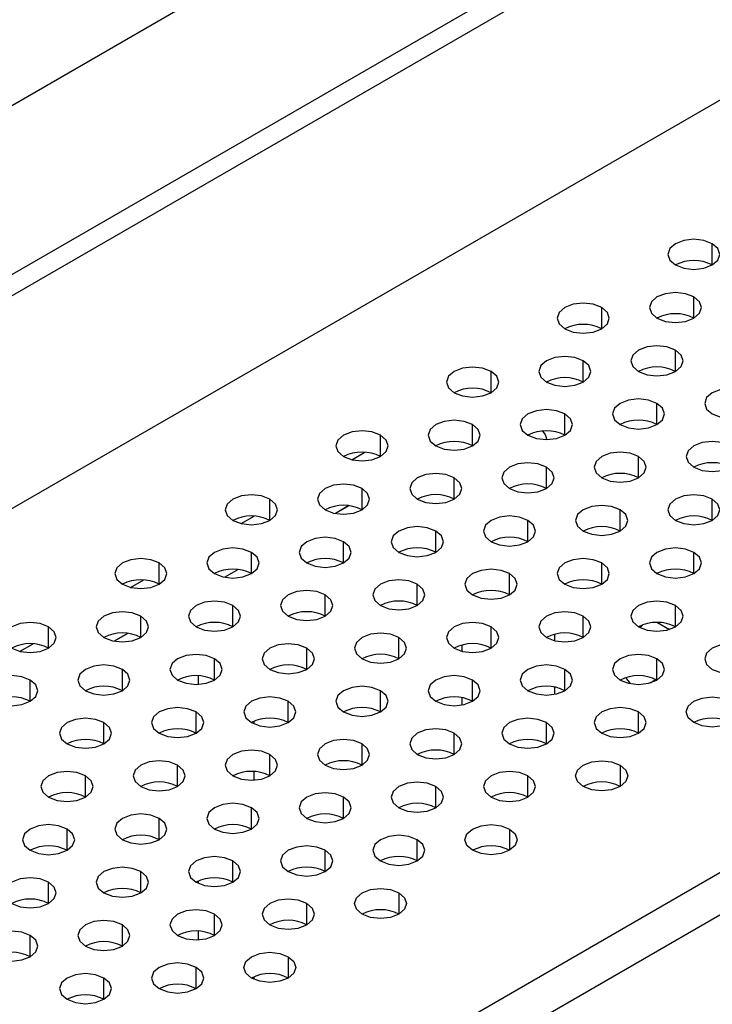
# Model space of a CAD drawing. Header units: millimetres. Extents: x 0 to 1118, y 0 to 864.
# Tile 249 of 256: x 955.37 to 958.03, y 699.52 to 703.3. Entities that reach past the tile are written whole.
import ezdxf

# ---------------------------------------------------------------- set-up
doc = ezdxf.new("R2010")
doc.units = ezdxf.units.MM

msp = doc.modelspace()

# ---------------------------------------------------------------- linework, layer by layer
at = {"color": 7, "linetype": 'Continuous', "lineweight": 25}
for p, q in [((946.1073, 696.995), (1001.403, 728.9165)), ((1001.4737, 728.8757), (946.178, 696.9542)), ((999.7058, 728.5839), (947.8037, 698.6215)), ((945.9658, 696.0152), (1001.6859, 728.1816)), ((948.5326, 694.5334), (1004.2526, 726.6999)), ((1004.3234, 726.5774), (948.6033, 694.4109)), ((956.6313, 701.4376), (956.5799, 701.4078)), ((956.6314, 701.4375), (956.5799, 701.4078)), ((956.2071, 701.1926), (956.1556, 701.1629)), ((956.2072, 701.1926), (956.1557, 701.1629)), ((955.7828, 700.9477), (955.7314, 700.918)), ((955.7315, 700.918), (955.7829, 700.9477)), ((957.6926, 700.7778), (957.7107, 700.7548))]:
    msp.add_line(p, q, dxfattribs=at)
at = {"color": 8, "linetype": 'Continuous', "lineweight": 25}
for p, q in [((958.0255, 702.3607), (958.0255, 702.4423)), ((957.9548, 702.1566), (957.9548, 702.2382)), ((957.6013, 702.1158), (957.6013, 702.1974)), ((957.8841, 701.9525), (957.8841, 702.0341)), ((957.5306, 701.9117), (957.5306, 701.9933)), ((957.177, 701.8708), (957.177, 701.9525)), ((957.8134, 701.7484), (957.8134, 701.83)), ((957.4599, 701.7076), (957.4599, 701.7892)), ((957.1063, 701.6667), (957.1063, 701.7484)), ((956.7527, 701.6259), (956.7527, 701.7076)), ((956.6432, 701.6135), (956.6933, 701.6425)), ((957.7427, 701.5443), (957.7427, 701.6259)), ((957.3891, 701.5035), (957.3891, 701.5851)), ((957.0356, 701.4626), (957.0356, 701.5443)), ((956.682, 701.4218), (956.682, 701.5035)), ((956.3285, 701.381), (956.3285, 701.4626)), ((958.0255, 701.381), (958.0255, 701.4626)), ((957.672, 701.3402), (957.672, 701.4218)), ((956.219, 701.3686), (956.269, 701.3975)), ((957.3184, 701.2994), (957.3184, 701.381)), ((956.9649, 701.2585), (956.9649, 701.3402)), ((956.6113, 701.2177), (956.6113, 701.2994)), ((956.2578, 701.1769), (956.2578, 701.2585)), ((957.9548, 701.1769), (957.9548, 701.2585)), ((955.9042, 701.1361), (955.9042, 701.2177)), ((957.6013, 701.1361), (957.6013, 701.2177)), ((955.7947, 701.1237), (955.8448, 701.1526)), ((957.2477, 701.0953), (957.2477, 701.1769)), ((956.8942, 701.0544), (956.8942, 701.1361)), ((956.5406, 701.0136), (956.5406, 701.0953)), ((956.1871, 700.9728), (956.1871, 701.0544)), ((957.8841, 700.9728), (957.8841, 701.0544)), ((955.8335, 700.932), (955.8335, 701.0136)), ((957.5306, 700.932), (957.5306, 701.0136)), ((955.48, 700.8912), (955.48, 700.9728)), ((957.177, 700.8912), (957.177, 700.9728)), ((957.8154, 700.9897), (957.8616, 700.963)), ((956.8235, 700.8503), (956.8235, 700.932)), ((957.4202, 700.9441), (957.4202, 700.9198)), ((955.3704, 700.8788), (955.4205, 700.9077)), ((956.4699, 700.8095), (956.4699, 700.8912)), ((957.0666, 700.879), (957.0666, 700.9033)), ((956.1164, 700.7687), (956.1164, 700.8503)), ((957.8134, 700.7687), (957.8134, 700.8503)), ((955.7628, 700.7279), (955.7628, 700.8095)), ((957.4599, 700.7279), (957.4599, 700.8095)), ((955.4092, 700.6871), (955.4092, 700.7687)), ((956.0545, 700.752), (956.0545, 700.7854)), ((957.1063, 700.6871), (957.1063, 700.7687)), ((956.7527, 700.6462), (956.7527, 700.7279)), ((957.4202, 700.7419), (957.4202, 700.7138)), ((957.0666, 700.673), (957.0666, 700.7011)), ((956.3992, 700.6054), (956.3992, 700.6871)), ((956.0456, 700.5646), (956.0456, 700.6462)), ((957.7427, 700.5646), (957.7427, 700.6462)), ((955.6921, 700.5238), (955.6921, 700.6054)), ((956.2666, 700.6099), (956.2666, 700.6009)), ((957.3891, 700.5238), (957.3891, 700.6054)), ((957.0356, 700.483), (957.0356, 700.5646)), ((956.682, 700.4421), (956.682, 700.5238)), ((956.3285, 700.4013), (956.3285, 700.483)), ((955.9749, 700.3605), (955.9749, 700.4421)), ((957.672, 700.4421), (957.672, 700.3605)), ((955.6214, 700.3197), (955.6214, 700.4013)), ((956.2666, 700.418), (956.2666, 700.3846)), ((957.3184, 700.3197), (957.3184, 700.4013)), ((956.9649, 700.2789), (956.9649, 700.3605)), ((956.6113, 700.238), (956.6113, 700.3197)), ((956.2578, 700.1972), (956.2578, 700.2789)), ((955.9042, 700.1564), (955.9042, 700.238)), ((955.5507, 700.1156), (955.5507, 700.1972)), ((957.2477, 700.1972), (957.2477, 700.1156)), ((956.8942, 700.0748), (956.8942, 700.1564)), ((956.5406, 700.0339), (956.5406, 700.1156)), ((956.1871, 699.9931), (956.1871, 700.0748)), ((955.8335, 699.9523), (955.8335, 700.0339)), ((955.48, 699.9115), (955.48, 699.9931)), ((956.0545, 699.9886), (956.0545, 699.9976)), ((956.8235, 699.9523), (956.8235, 699.8706)), ((956.4699, 699.8298), (956.4699, 699.9115)), ((956.1164, 699.789), (956.1164, 699.8706)), ((955.7628, 699.7482), (955.7628, 699.8298)), ((955.4092, 699.7074), (955.4092, 699.789)), ((956.0545, 699.7723), (956.0545, 699.8057)), ((956.3992, 699.7074), (956.3992, 699.6257)), ((956.0456, 699.5849), (956.0456, 699.6665)), ((955.6921, 699.5441), (955.6921, 699.6257)), ((956.2666, 699.6302), (956.2666, 699.6212))]:
    msp.add_line(p, q, dxfattribs=at)
at = {"color": 7, "linetype": 'Continuous', "lineweight": 25, "flags": 128}
for points in [[(958.0255, 702.4423), (957.9931, 702.4548), (957.9548, 702.4592), (957.9166, 702.4548), (957.8841, 702.4423), (957.8624, 702.4236), (957.8548, 702.4015), (957.8624, 702.3794), (957.8841, 702.3607)], [(957.8841, 702.3607), (957.9166, 702.3482), (957.9548, 702.3438), (957.9931, 702.3482), (958.0255, 702.3607), (958.0472, 702.3794), (958.0548, 702.4015), (958.0472, 702.4236), (958.0255, 702.4423)], [(957.9548, 702.2382), (957.9224, 702.2507), (957.8841, 702.2551), (957.8459, 702.2507), (957.8134, 702.2382), (957.7917, 702.2195), (957.7841, 702.1974), (957.7917, 702.1753), (957.8134, 702.1566)], [(957.6013, 702.1974), (957.5688, 702.2099), (957.5306, 702.2143), (957.4923, 702.2099), (957.4599, 702.1974), (957.4382, 702.1787), (957.4306, 702.1566), (957.4382, 702.1345), (957.4599, 702.1158)], [(957.8134, 702.1566), (957.8459, 702.1441), (957.8841, 702.1397), (957.9224, 702.1441), (957.9548, 702.1566), (957.9765, 702.1753), (957.9841, 702.1974), (957.9765, 702.2195), (957.9548, 702.2382)], [(957.4599, 702.1158), (957.4923, 702.1033), (957.5306, 702.0989), (957.5688, 702.1033), (957.6013, 702.1158), (957.623, 702.1345), (957.6306, 702.1566), (957.623, 702.1787), (957.6013, 702.1974)], [(957.8841, 702.0341), (957.8517, 702.0466), (957.8134, 702.051), (957.7751, 702.0466), (957.7427, 702.0341), (957.721, 702.0154), (957.7134, 701.9933), (957.721, 701.9712), (957.7427, 701.9525)], [(957.7427, 701.9525), (957.7751, 701.94), (957.8134, 701.9356), (957.8517, 701.94), (957.8841, 701.9525), (957.9058, 701.9712), (957.9134, 701.9933), (957.9058, 702.0154), (957.8841, 702.0341)], [(957.5306, 701.9933), (957.4981, 702.0058), (957.4599, 702.0102), (957.4216, 702.0058), (957.3891, 701.9933), (957.3675, 701.9746), (957.3599, 701.9525), (957.3675, 701.9304), (957.3891, 701.9117)], [(957.3891, 701.9117), (957.4216, 701.8992), (957.4599, 701.8948), (957.4981, 701.8992), (957.5306, 701.9117), (957.5522, 701.9304), (957.5599, 701.9525), (957.5522, 701.9746), (957.5306, 701.9933)], [(957.177, 701.9525), (957.1446, 701.965), (957.1063, 701.9694), (957.068, 701.965), (957.0356, 701.9525), (957.0139, 701.9338), (957.0063, 701.9117), (957.0139, 701.8896), (957.0356, 701.8708)], [(957.0356, 701.8708), (957.068, 701.8583), (957.1063, 701.8539), (957.1446, 701.8583), (957.177, 701.8708), (957.1987, 701.8896), (957.2063, 701.9117), (957.1987, 701.9338), (957.177, 701.9525)], [(958.167, 701.8708), (958.1345, 701.8834), (958.0963, 701.8878), (958.058, 701.8834), (958.0255, 701.8708), (958.0039, 701.8521), (957.9963, 701.83), (958.0039, 701.8079), (958.0255, 701.7892)], [(958.0255, 701.7892), (958.058, 701.7767), (958.0963, 701.7723), (958.1345, 701.7767), (958.167, 701.7892), (958.1886, 701.8079), (958.1963, 701.83), (958.1886, 701.8521), (958.167, 701.8708)], [(957.8134, 701.83), (957.781, 701.8425), (957.7427, 701.8469), (957.7044, 701.8425), (957.672, 701.83), (957.6503, 701.8113), (957.6427, 701.7892), (957.6503, 701.7671), (957.672, 701.7484)], [(957.672, 701.7484), (957.7044, 701.7359), (957.7427, 701.7315), (957.781, 701.7359), (957.8134, 701.7484), (957.8351, 701.7671), (957.8427, 701.7892), (957.8351, 701.8113), (957.8134, 701.83)], [(957.4599, 701.7892), (957.4274, 701.8017), (957.3891, 701.8061), (957.3509, 701.8017), (957.3184, 701.7892), (957.2968, 701.7705), (957.2891, 701.7484), (957.2968, 701.7263), (957.3184, 701.7076)], [(957.3184, 701.7076), (957.3509, 701.6951), (957.3891, 701.6907), (957.4274, 701.6951), (957.4599, 701.7076), (957.4815, 701.7263), (957.4891, 701.7484), (957.4815, 701.7705), (957.4599, 701.7892)], [(957.1063, 701.7484), (957.0739, 701.7609), (957.0356, 701.7653), (956.9973, 701.7609), (956.9649, 701.7484), (956.9432, 701.7297), (956.9356, 701.7076), (956.9432, 701.6855), (956.9649, 701.6667)], [(956.9649, 701.6667), (956.9973, 701.6542), (957.0356, 701.6498), (957.0739, 701.6542), (957.1063, 701.6667), (957.128, 701.6855), (957.1356, 701.7076), (957.128, 701.7297), (957.1063, 701.7484)], [(956.7527, 701.7076), (956.7203, 701.7201), (956.682, 701.7245), (956.6438, 701.7201), (956.6113, 701.7076), (956.5897, 701.6888), (956.582, 701.6667), (956.5897, 701.6447), (956.6113, 701.6259)], [(956.6113, 701.6259), (956.6438, 701.6134), (956.682, 701.609), (956.7203, 701.6134), (956.7527, 701.6259), (956.7744, 701.6447), (956.782, 701.6667), (956.7744, 701.6888), (956.7527, 701.7076)], [(958.0963, 701.6667), (958.0638, 701.6793), (958.0255, 701.6837), (957.9873, 701.6793), (957.9548, 701.6667), (957.9332, 701.648), (957.9255, 701.6259), (957.9332, 701.6038), (957.9548, 701.5851)], [(957.7427, 701.6259), (957.7103, 701.6384), (957.672, 701.6428), (957.6337, 701.6384), (957.6013, 701.6259), (957.5796, 701.6072), (957.572, 701.5851), (957.5796, 701.563), (957.6013, 701.5443)], [(957.9548, 701.5851), (957.9873, 701.5726), (958.0255, 701.5682), (958.0638, 701.5726), (958.0963, 701.5851), (958.1179, 701.6038), (958.1255, 701.6259), (958.1179, 701.648), (958.0963, 701.6667)], [(957.3891, 701.5851), (957.3567, 701.5976), (957.3184, 701.602), (957.2802, 701.5976), (957.2477, 701.5851), (957.226, 701.5664), (957.2184, 701.5443), (957.226, 701.5222), (957.2477, 701.5035)], [(957.6013, 701.5443), (957.6337, 701.5318), (957.672, 701.5274), (957.7103, 701.5318), (957.7427, 701.5443), (957.7644, 701.563), (957.772, 701.5851), (957.7644, 701.6072), (957.7427, 701.6259)], [(957.0356, 701.5443), (957.0032, 701.5568), (956.9649, 701.5612), (956.9266, 701.5568), (956.8942, 701.5443), (956.8725, 701.5256), (956.8649, 701.5035), (956.8725, 701.4814), (956.8942, 701.4626)], [(957.2477, 701.5035), (957.2802, 701.491), (957.3184, 701.4866), (957.3567, 701.491), (957.3891, 701.5035), (957.4108, 701.5222), (957.4184, 701.5443), (957.4108, 701.5664), (957.3891, 701.5851)], [(956.8942, 701.4626), (956.9266, 701.4501), (956.9649, 701.4457), (957.0032, 701.4501), (957.0356, 701.4626), (957.0573, 701.4814), (957.0649, 701.5035), (957.0573, 701.5256), (957.0356, 701.5443)], [(956.682, 701.5035), (956.6496, 701.516), (956.6113, 701.5204), (956.5731, 701.516), (956.5406, 701.5035), (956.5189, 701.4847), (956.5113, 701.4626), (956.5189, 701.4406), (956.5406, 701.4218)], [(956.5406, 701.4218), (956.5731, 701.4093), (956.6113, 701.4049), (956.6496, 701.4093), (956.682, 701.4218), (956.7037, 701.4406), (956.7113, 701.4626), (956.7037, 701.4847), (956.682, 701.5035)], [(956.3285, 701.4626), (956.296, 701.4752), (956.2578, 701.4796), (956.2195, 701.4752), (956.1871, 701.4626), (956.1654, 701.4439), (956.1578, 701.4218), (956.1654, 701.3997), (956.1871, 701.381)], [(956.1871, 701.381), (956.2195, 701.3685), (956.2578, 701.3641), (956.296, 701.3685), (956.3285, 701.381), (956.3502, 701.3997), (956.3578, 701.4218), (956.3502, 701.4439), (956.3285, 701.4626)], [(958.0255, 701.4626), (957.9931, 701.4752), (957.9548, 701.4796), (957.9166, 701.4752), (957.8841, 701.4626), (957.8624, 701.4439), (957.8548, 701.4218), (957.8624, 701.3997), (957.8841, 701.381)], [(957.8841, 701.381), (957.9166, 701.3685), (957.9548, 701.3641), (957.9931, 701.3685), (958.0255, 701.381), (958.0472, 701.3997), (958.0548, 701.4218), (958.0472, 701.4439), (958.0255, 701.4626)], [(957.672, 701.4218), (957.6395, 701.4343), (957.6013, 701.4387), (957.563, 701.4343), (957.5306, 701.4218), (957.5089, 701.4031), (957.5013, 701.381), (957.5089, 701.3589), (957.5306, 701.3402)], [(957.5306, 701.3402), (957.563, 701.3277), (957.6013, 701.3233), (957.6395, 701.3277), (957.672, 701.3402), (957.6937, 701.3589), (957.7013, 701.381), (957.6937, 701.4031), (957.672, 701.4218)], [(957.3184, 701.381), (957.286, 701.3935), (957.2477, 701.3979), (957.2095, 701.3935), (957.177, 701.381), (957.1553, 701.3623), (957.1477, 701.3402), (957.1553, 701.3181), (957.177, 701.2994)], [(957.177, 701.2994), (957.2095, 701.2868), (957.2477, 701.2825), (957.286, 701.2868), (957.3184, 701.2994), (957.3401, 701.3181), (957.3477, 701.3402), (957.3401, 701.3623), (957.3184, 701.381)], [(956.9649, 701.3402), (956.9324, 701.3527), (956.8942, 701.3571), (956.8559, 701.3527), (956.8235, 701.3402), (956.8018, 701.3215), (956.7942, 701.2994), (956.8018, 701.2773), (956.8235, 701.2585)], [(956.8235, 701.2585), (956.8559, 701.246), (956.8942, 701.2416), (956.9324, 701.246), (956.9649, 701.2585), (956.9866, 701.2773), (956.9942, 701.2994), (956.9866, 701.3215), (956.9649, 701.3402)], [(956.6113, 701.2994), (956.5789, 701.3119), (956.5406, 701.3163), (956.5024, 701.3119), (956.4699, 701.2994), (956.4482, 701.2806), (956.4406, 701.2585), (956.4482, 701.2365), (956.4699, 701.2177)], [(956.4699, 701.2177), (956.5024, 701.2052), (956.5406, 701.2008), (956.5789, 701.2052), (956.6113, 701.2177), (956.633, 701.2365), (956.6406, 701.2585), (956.633, 701.2806), (956.6113, 701.2994)], [(956.2578, 701.2585), (956.2253, 701.2711), (956.1871, 701.2755), (956.1488, 701.2711), (956.1164, 701.2585), (956.0947, 701.2398), (956.0871, 701.2177), (956.0947, 701.1956), (956.1164, 701.1769)], [(956.1164, 701.1769), (956.1488, 701.1644), (956.1871, 701.16), (956.2253, 701.1644), (956.2578, 701.1769), (956.2795, 701.1956), (956.2871, 701.2177), (956.2795, 701.2398), (956.2578, 701.2585)], [(957.9548, 701.2585), (957.9224, 701.2711), (957.8841, 701.2755), (957.8459, 701.2711), (957.8134, 701.2585), (957.7917, 701.2398), (957.7841, 701.2177), (957.7917, 701.1956), (957.8134, 701.1769)], [(957.8134, 701.1769), (957.8459, 701.1644), (957.8841, 701.16), (957.9224, 701.1644), (957.9548, 701.1769), (957.9765, 701.1956), (957.9841, 701.2177), (957.9765, 701.2398), (957.9548, 701.2585)], [(955.9042, 701.2177), (955.8718, 701.2302), (955.8335, 701.2346), (955.7952, 701.2302), (955.7628, 701.2177), (955.7411, 701.199), (955.7335, 701.1769), (955.7411, 701.1548), (955.7628, 701.1361)], [(957.6013, 701.2177), (957.5688, 701.2302), (957.5306, 701.2346), (957.4923, 701.2302), (957.4599, 701.2177), (957.4382, 701.199), (957.4306, 701.1769), (957.4382, 701.1548), (957.4599, 701.1361)], [(955.7628, 701.1361), (955.7952, 701.1236), (955.8335, 701.1192), (955.8718, 701.1236), (955.9042, 701.1361), (955.9259, 701.1548), (955.9335, 701.1769), (955.9259, 701.199), (955.9042, 701.2177)], [(957.2477, 701.1769), (957.2153, 701.1894), (957.177, 701.1938), (957.1387, 701.1894), (957.1063, 701.1769), (957.0846, 701.1582), (957.077, 701.1361), (957.0846, 701.114), (957.1063, 701.0953)], [(957.4599, 701.1361), (957.4923, 701.1236), (957.5306, 701.1192), (957.5688, 701.1236), (957.6013, 701.1361), (957.623, 701.1548), (957.6306, 701.1769), (957.623, 701.199), (957.6013, 701.2177)], [(956.8942, 701.1361), (956.8617, 701.1486), (956.8235, 701.153), (956.7852, 701.1486), (956.7527, 701.1361), (956.7311, 701.1174), (956.7235, 701.0953), (956.7311, 701.0732), (956.7527, 701.0544)], [(957.1063, 701.0953), (957.1387, 701.0827), (957.177, 701.0784), (957.2153, 701.0827), (957.2477, 701.0953), (957.2694, 701.114), (957.277, 701.1361), (957.2694, 701.1582), (957.2477, 701.1769)], [(956.5406, 701.0953), (956.5082, 701.1078), (956.4699, 701.1122), (956.4316, 701.1078), (956.3992, 701.0953), (956.3775, 701.0765), (956.3699, 701.0544), (956.3775, 701.0323), (956.3992, 701.0136)], [(956.7527, 701.0544), (956.7852, 701.0419), (956.8235, 701.0375), (956.8617, 701.0419), (956.8942, 701.0544), (956.9158, 701.0732), (956.9235, 701.0953), (956.9158, 701.1174), (956.8942, 701.1361)], [(956.1871, 701.0544), (956.1546, 701.067), (956.1164, 701.0713), (956.0781, 701.067), (956.0456, 701.0544), (956.024, 701.0357), (956.0164, 701.0136), (956.024, 700.9915), (956.0456, 700.9728)], [(956.3992, 701.0136), (956.4316, 701.0011), (956.4699, 700.9967), (956.5082, 701.0011), (956.5406, 701.0136), (956.5623, 701.0323), (956.5699, 701.0544), (956.5623, 701.0765), (956.5406, 701.0953)], [(957.8841, 701.0544), (957.8517, 701.067), (957.8134, 701.0713), (957.7751, 701.067), (957.7427, 701.0544), (957.721, 701.0357), (957.7134, 701.0136), (957.721, 700.9915), (957.7427, 700.9728)], [(955.8335, 701.0136), (955.8011, 701.0261), (955.7628, 701.0305), (955.7245, 701.0261), (955.6921, 701.0136), (955.6704, 700.9949), (955.6628, 700.9728), (955.6704, 700.9507), (955.6921, 700.932)], [(956.0456, 700.9728), (956.0781, 700.9603), (956.1164, 700.9559), (956.1546, 700.9603), (956.1871, 700.9728), (956.2087, 700.9915), (956.2164, 701.0136), (956.2087, 701.0357), (956.1871, 701.0544)], [(957.5306, 701.0136), (957.4981, 701.0261), (957.4599, 701.0305), (957.4216, 701.0261), (957.3891, 701.0136), (957.3675, 700.9949), (957.3599, 700.9728), (957.3675, 700.9507), (957.3891, 700.932)], [(957.7427, 700.9728), (957.7751, 700.9603), (957.8134, 700.9559), (957.8517, 700.9603), (957.8841, 700.9728), (957.9058, 700.9915), (957.9134, 701.0136), (957.9058, 701.0357), (957.8841, 701.0544)], [(955.6921, 700.932), (955.7245, 700.9195), (955.7628, 700.9151), (955.8011, 700.9195), (955.8335, 700.932), (955.8552, 700.9507), (955.8628, 700.9728), (955.8552, 700.9949), (955.8335, 701.0136)], [(957.3891, 700.932), (957.4216, 700.9195), (957.4599, 700.9151), (957.4981, 700.9195), (957.5306, 700.932), (957.5522, 700.9507), (957.5599, 700.9728), (957.5522, 700.9949), (957.5306, 701.0136)], [(955.48, 700.9728), (955.4475, 700.9853), (955.4092, 700.9897), (955.371, 700.9853), (955.3385, 700.9728), (955.3169, 700.9541), (955.3092, 700.932), (955.3169, 700.9099), (955.3385, 700.8912)], [(955.3385, 700.8912), (955.371, 700.8786), (955.4092, 700.8743), (955.4475, 700.8786), (955.48, 700.8912), (955.5016, 700.9099), (955.5092, 700.932), (955.5016, 700.9541), (955.48, 700.9728)], [(957.177, 700.9728), (957.1446, 700.9853), (957.1063, 700.9897), (957.068, 700.9853), (957.0356, 700.9728), (957.0139, 700.9541), (957.0063, 700.932), (957.0139, 700.9099), (957.0356, 700.8912)], [(957.0356, 700.8912), (957.068, 700.8786), (957.1063, 700.8743), (957.1446, 700.8786), (957.177, 700.8912), (957.1987, 700.9099), (957.2063, 700.932), (957.1987, 700.9541), (957.177, 700.9728)], [(957.7588, 700.9803), (957.7498, 700.9714), (957.7483, 700.9698)], [(956.8235, 700.932), (956.791, 700.9445), (956.7527, 700.9489), (956.7145, 700.9445), (956.682, 700.932), (956.6604, 700.9133), (956.6528, 700.8912), (956.6604, 700.8691), (956.682, 700.8503)], [(956.682, 700.8503), (956.7145, 700.8378), (956.7527, 700.8334), (956.791, 700.8378), (956.8235, 700.8503), (956.8451, 700.8691), (956.8528, 700.8912), (956.8451, 700.9133), (956.8235, 700.932)], [(956.4699, 700.8912), (956.4375, 700.9037), (956.3992, 700.9081), (956.3609, 700.9037), (956.3285, 700.8912), (956.3068, 700.8724), (956.2992, 700.8503), (956.3068, 700.8282), (956.3285, 700.8095)], [(956.3285, 700.8095), (956.3609, 700.797), (956.3992, 700.7926), (956.4375, 700.797), (956.4699, 700.8095), (956.4916, 700.8282), (956.4992, 700.8503), (956.4916, 700.8724), (956.4699, 700.8912)], [(958.167, 700.8912), (958.1345, 700.9037), (958.0963, 700.9081), (958.058, 700.9037), (958.0255, 700.8912), (958.0039, 700.8724), (957.9963, 700.8503), (958.0039, 700.8282), (958.0255, 700.8095)], [(958.0255, 700.8095), (958.058, 700.797), (958.0963, 700.7926), (958.1345, 700.797), (958.167, 700.8095), (958.1886, 700.8282), (958.1963, 700.8503), (958.1886, 700.8724), (958.167, 700.8912)], [(956.1164, 700.8503), (956.0839, 700.8629), (956.0456, 700.8672), (956.0074, 700.8629), (955.9749, 700.8503), (955.9533, 700.8316), (955.9456, 700.8095), (955.9533, 700.7874), (955.9749, 700.7687)], [(955.9749, 700.7687), (956.0074, 700.7562), (956.0456, 700.7518), (956.0839, 700.7562), (956.1164, 700.7687), (956.138, 700.7874), (956.1456, 700.8095), (956.138, 700.8316), (956.1164, 700.8503)], [(957.8134, 700.8503), (957.781, 700.8629), (957.7427, 700.8672), (957.7044, 700.8629), (957.672, 700.8503), (957.6503, 700.8316), (957.6427, 700.8095), (957.6503, 700.7874), (957.672, 700.7687)], [(957.672, 700.7687), (957.7044, 700.7562), (957.7427, 700.7518), (957.781, 700.7562), (957.8134, 700.7687), (957.8351, 700.7874), (957.8427, 700.8095), (957.8351, 700.8316), (957.8134, 700.8503)], [(955.7628, 700.8095), (955.7304, 700.822), (955.6921, 700.8264), (955.6538, 700.822), (955.6214, 700.8095), (955.5997, 700.7908), (955.5921, 700.7687), (955.5997, 700.7466), (955.6214, 700.7279)], [(955.6214, 700.7279), (955.6538, 700.7154), (955.6921, 700.711), (955.7304, 700.7154), (955.7628, 700.7279), (955.7845, 700.7466), (955.7921, 700.7687), (955.7845, 700.7908), (955.7628, 700.8095)], [(957.4599, 700.8095), (957.4274, 700.822), (957.3891, 700.8264), (957.3509, 700.822), (957.3184, 700.8095), (957.2968, 700.7908), (957.2891, 700.7687), (957.2968, 700.7466), (957.3184, 700.7279)], [(957.3184, 700.7279), (957.3509, 700.7154), (957.3891, 700.711), (957.4274, 700.7154), (957.4599, 700.7279), (957.4815, 700.7466), (957.4891, 700.7687), (957.4815, 700.7908), (957.4599, 700.8095)], [(955.4092, 700.7687), (955.3768, 700.7812), (955.3385, 700.7856), (955.3003, 700.7812), (955.2678, 700.7687), (955.2461, 700.75), (955.2385, 700.7279), (955.2461, 700.7058), (955.2678, 700.6871)], [(955.2678, 700.6871), (955.3003, 700.6745), (955.3385, 700.6701), (955.3768, 700.6745), (955.4092, 700.6871), (955.4309, 700.7058), (955.4385, 700.7279), (955.4309, 700.75), (955.4092, 700.7687)], [(957.1063, 700.7687), (957.0739, 700.7812), (957.0356, 700.7856), (956.9973, 700.7812), (956.9649, 700.7687), (956.9432, 700.75), (956.9356, 700.7279), (956.9432, 700.7058), (956.9649, 700.6871)], [(956.9649, 700.6871), (956.9973, 700.6745), (957.0356, 700.6701), (957.0739, 700.6745), (957.1063, 700.6871), (957.128, 700.7058), (957.1356, 700.7279), (957.128, 700.75), (957.1063, 700.7687)], [(957.7889, 700.7583), (957.7904, 700.7592), (957.8084, 700.7714)], [(956.7527, 700.7279), (956.7203, 700.7404), (956.682, 700.7448), (956.6438, 700.7404), (956.6113, 700.7279), (956.5897, 700.7091), (956.582, 700.6871), (956.5897, 700.665), (956.6113, 700.6462)], [(956.6113, 700.6462), (956.6438, 700.6337), (956.682, 700.6293), (956.7203, 700.6337), (956.7527, 700.6462), (956.7744, 700.665), (956.782, 700.6871), (956.7744, 700.7091), (956.7527, 700.7279)], [(956.3992, 700.6871), (956.3668, 700.6996), (956.3285, 700.704), (956.2902, 700.6996), (956.2578, 700.6871), (956.2361, 700.6683), (956.2285, 700.6462), (956.2361, 700.6241), (956.2578, 700.6054)], [(957.9548, 700.6054), (957.9332, 700.6241), (957.9255, 700.6462), (957.9332, 700.6683), (957.9548, 700.6871), (957.9873, 700.6996), (958.0255, 700.704), (958.0638, 700.6996), (958.0963, 700.6871)], [(956.0456, 700.6462), (956.0132, 700.6588), (955.9749, 700.6631), (955.9367, 700.6588), (955.9042, 700.6462), (955.8825, 700.6275), (955.8749, 700.6054), (955.8825, 700.5833), (955.9042, 700.5646)], [(956.2578, 700.6054), (956.2902, 700.5929), (956.3285, 700.5885), (956.3668, 700.5929), (956.3992, 700.6054), (956.4209, 700.6241), (956.4285, 700.6462), (956.4209, 700.6683), (956.3992, 700.6871)], [(957.7427, 700.6462), (957.7103, 700.6588), (957.672, 700.6631), (957.6337, 700.6588), (957.6013, 700.6462), (957.5796, 700.6275), (957.572, 700.6054), (957.5796, 700.5833), (957.6013, 700.5646)], [(958.0963, 700.6871), (958.1179, 700.6683), (958.1255, 700.6462), (958.1179, 700.6241), (958.0963, 700.6054), (958.0638, 700.5929), (958.0255, 700.5885), (957.9873, 700.5929), (957.9548, 700.6054)], [(955.6921, 700.6054), (955.6596, 700.6179), (955.6214, 700.6223), (955.5831, 700.6179), (955.5507, 700.6054), (955.529, 700.5867), (955.5214, 700.5646), (955.529, 700.5425), (955.5507, 700.5238)], [(955.9042, 700.5646), (955.9367, 700.5521), (955.9749, 700.5477), (956.0132, 700.5521), (956.0456, 700.5646), (956.0673, 700.5833), (956.0749, 700.6054), (956.0673, 700.6275), (956.0456, 700.6462)], [(957.3891, 700.6054), (957.3567, 700.6179), (957.3184, 700.6223), (957.2802, 700.6179), (957.2477, 700.6054), (957.226, 700.5867), (957.2184, 700.5646), (957.226, 700.5425), (957.2477, 700.5238)], [(957.6013, 700.5646), (957.6337, 700.5521), (957.672, 700.5477), (957.7103, 700.5521), (957.7427, 700.5646), (957.7644, 700.5833), (957.772, 700.6054), (957.7644, 700.6275), (957.7427, 700.6462)], [(955.5507, 700.5238), (955.5831, 700.5113), (955.6214, 700.5069), (955.6596, 700.5113), (955.6921, 700.5238), (955.7138, 700.5425), (955.7214, 700.5646), (955.7138, 700.5867), (955.6921, 700.6054)], [(957.0356, 700.5646), (957.0032, 700.5771), (956.9649, 700.5815), (956.9266, 700.5771), (956.8942, 700.5646), (956.8725, 700.5459), (956.8649, 700.5238), (956.8725, 700.5017), (956.8942, 700.483)], [(957.2477, 700.5238), (957.2802, 700.5113), (957.3184, 700.5069), (957.3567, 700.5113), (957.3891, 700.5238), (957.4108, 700.5425), (957.4184, 700.5646), (957.4108, 700.5867), (957.3891, 700.6054)], [(956.682, 700.5238), (956.6496, 700.5363), (956.6113, 700.5407), (956.5731, 700.5363), (956.5406, 700.5238), (956.5189, 700.505), (956.5113, 700.483), (956.5189, 700.4609), (956.5406, 700.4421)], [(956.8942, 700.483), (956.9266, 700.4704), (956.9649, 700.466), (957.0032, 700.4704), (957.0356, 700.483), (957.0573, 700.5017), (957.0649, 700.5238), (957.0573, 700.5459), (957.0356, 700.5646)], [(956.5406, 700.4421), (956.5731, 700.4296), (956.6113, 700.4252), (956.6496, 700.4296), (956.682, 700.4421), (956.7037, 700.4609), (956.7113, 700.483), (956.7037, 700.505), (956.682, 700.5238)], [(956.3285, 700.483), (956.296, 700.4955), (956.2578, 700.4999), (956.2195, 700.4955), (956.1871, 700.483), (956.1654, 700.4642), (956.1578, 700.4421), (956.1654, 700.42), (956.1871, 700.4013)], [(956.1871, 700.4013), (956.2195, 700.3888), (956.2578, 700.3844), (956.296, 700.3888), (956.3285, 700.4013), (956.3502, 700.42), (956.3578, 700.4421), (956.3502, 700.4642), (956.3285, 700.483)], [(955.9749, 700.4421), (955.9425, 700.4546), (955.9042, 700.459), (955.866, 700.4546), (955.8335, 700.4421), (955.8118, 700.4234), (955.8042, 700.4013), (955.8118, 700.3792), (955.8335, 700.3605)], [(955.8335, 700.3605), (955.866, 700.348), (955.9042, 700.3436), (955.9425, 700.348), (955.9749, 700.3605), (955.9966, 700.3792), (956.0042, 700.4013), (955.9966, 700.4234), (955.9749, 700.4421)], [(957.5306, 700.3605), (957.5089, 700.3792), (957.5013, 700.4013), (957.5089, 700.4234), (957.5306, 700.4421), (957.563, 700.4546), (957.6013, 700.459), (957.6395, 700.4546), (957.672, 700.4421)], [(957.672, 700.4421), (957.6937, 700.4234), (957.7013, 700.4013), (957.6937, 700.3792), (957.672, 700.3605), (957.6395, 700.348), (957.6013, 700.3436), (957.563, 700.348), (957.5306, 700.3605)], [(955.6214, 700.4013), (955.5889, 700.4138), (955.5507, 700.4182), (955.5124, 700.4138), (955.48, 700.4013), (955.4583, 700.3826), (955.4507, 700.3605), (955.4583, 700.3384), (955.48, 700.3197)], [(955.48, 700.3197), (955.5124, 700.3072), (955.5507, 700.3028), (955.5889, 700.3072), (955.6214, 700.3197), (955.6431, 700.3384), (955.6507, 700.3605), (955.6431, 700.3826), (955.6214, 700.4013)], [(957.3184, 700.4013), (957.286, 700.4138), (957.2477, 700.4182), (957.2095, 700.4138), (957.177, 700.4013), (957.1553, 700.3826), (957.1477, 700.3605), (957.1553, 700.3384), (957.177, 700.3197)], [(957.177, 700.3197), (957.2095, 700.3072), (957.2477, 700.3028), (957.286, 700.3072), (957.3184, 700.3197), (957.3401, 700.3384), (957.3477, 700.3605), (957.3401, 700.3826), (957.3184, 700.4013)], [(956.9649, 700.3605), (956.9324, 700.373), (956.8942, 700.3774), (956.8559, 700.373), (956.8235, 700.3605), (956.8018, 700.3418), (956.7942, 700.3197), (956.8018, 700.2976), (956.8235, 700.2789)], [(956.8235, 700.2789), (956.8559, 700.2663), (956.8942, 700.2619), (956.9324, 700.2663), (956.9649, 700.2789), (956.9866, 700.2976), (956.9942, 700.3197), (956.9866, 700.3418), (956.9649, 700.3605)], [(956.6113, 700.3197), (956.5789, 700.3322), (956.5406, 700.3366), (956.5024, 700.3322), (956.4699, 700.3197), (956.4482, 700.3009), (956.4406, 700.2789), (956.4482, 700.2568), (956.4699, 700.238)], [(956.4699, 700.238), (956.5024, 700.2255), (956.5406, 700.2211), (956.5789, 700.2255), (956.6113, 700.238), (956.633, 700.2568), (956.6406, 700.2789), (956.633, 700.3009), (956.6113, 700.3197)], [(956.2578, 700.2789), (956.2253, 700.2914), (956.1871, 700.2958), (956.1488, 700.2914), (956.1164, 700.2789), (956.0947, 700.2601), (956.0871, 700.238), (956.0947, 700.2159), (956.1164, 700.1972)], [(956.1164, 700.1972), (956.1488, 700.1847), (956.1871, 700.1803), (956.2253, 700.1847), (956.2578, 700.1972), (956.2795, 700.2159), (956.2871, 700.238), (956.2795, 700.2601), (956.2578, 700.2789)], [(955.9042, 700.238), (955.8718, 700.2505), (955.8335, 700.2549), (955.7952, 700.2505), (955.7628, 700.238), (955.7411, 700.2193), (955.7335, 700.1972), (955.7411, 700.1751), (955.7628, 700.1564)], [(955.7628, 700.1564), (955.7952, 700.1439), (955.8335, 700.1395), (955.8718, 700.1439), (955.9042, 700.1564), (955.9259, 700.1751), (955.9335, 700.1972), (955.9259, 700.2193), (955.9042, 700.238)], [(955.5507, 700.1972), (955.5182, 700.2097), (955.48, 700.2141), (955.4417, 700.2097), (955.4092, 700.1972), (955.3876, 700.1785), (955.38, 700.1564), (955.3876, 700.1343), (955.4092, 700.1156)], [(957.1063, 700.1156), (957.0846, 700.1343), (957.077, 700.1564), (957.0846, 700.1785), (957.1063, 700.1972), (957.1387, 700.2097), (957.177, 700.2141), (957.2153, 700.2097), (957.2477, 700.1972)], [(955.4092, 700.1156), (955.4417, 700.1031), (955.48, 700.0987), (955.5182, 700.1031), (955.5507, 700.1156), (955.5723, 700.1343), (955.58, 700.1564), (955.5723, 700.1785), (955.5507, 700.1972)], [(956.8942, 700.1564), (956.8617, 700.1689), (956.8235, 700.1733), (956.7852, 700.1689), (956.7527, 700.1564), (956.7311, 700.1377), (956.7235, 700.1156), (956.7311, 700.0935), (956.7527, 700.0748)], [(957.2477, 700.1972), (957.2694, 700.1785), (957.277, 700.1564), (957.2694, 700.1343), (957.2477, 700.1156), (957.2153, 700.1031), (957.177, 700.0987), (957.1387, 700.1031), (957.1063, 700.1156)], [(956.5406, 700.1156), (956.5082, 700.1281), (956.4699, 700.1325), (956.4316, 700.1281), (956.3992, 700.1156), (956.3775, 700.0968), (956.3699, 700.0748), (956.3775, 700.0527), (956.3992, 700.0339)], [(956.7527, 700.0748), (956.7852, 700.0622), (956.8235, 700.0578), (956.8617, 700.0622), (956.8942, 700.0748), (956.9158, 700.0935), (956.9235, 700.1156), (956.9158, 700.1377), (956.8942, 700.1564)], [(956.1871, 700.0748), (956.1546, 700.0873), (956.1164, 700.0917), (956.0781, 700.0873), (956.0456, 700.0748), (956.024, 700.056), (956.0164, 700.0339), (956.024, 700.0118), (956.0456, 699.9931)], [(956.3992, 700.0339), (956.4316, 700.0214), (956.4699, 700.017), (956.5082, 700.0214), (956.5406, 700.0339), (956.5623, 700.0527), (956.5699, 700.0748), (956.5623, 700.0968), (956.5406, 700.1156)], [(955.8335, 700.0339), (955.8011, 700.0464), (955.7628, 700.0508), (955.7245, 700.0464), (955.6921, 700.0339), (955.6704, 700.0152), (955.6628, 699.9931), (955.6704, 699.971), (955.6921, 699.9523)], [(956.0456, 699.9931), (956.0781, 699.9806), (956.1164, 699.9762), (956.1546, 699.9806), (956.1871, 699.9931), (956.2087, 700.0118), (956.2164, 700.0339), (956.2087, 700.056), (956.1871, 700.0748)], [(955.6921, 699.9523), (955.7245, 699.9398), (955.7628, 699.9354), (955.8011, 699.9398), (955.8335, 699.9523), (955.8552, 699.971), (955.8628, 699.9931), (955.8552, 700.0152), (955.8335, 700.0339)], [(955.48, 699.9931), (955.4475, 700.0056), (955.4092, 700.01), (955.371, 700.0056), (955.3385, 699.9931), (955.3169, 699.9744), (955.3092, 699.9523), (955.3169, 699.9302), (955.3385, 699.9115)], [(955.3385, 699.9115), (955.371, 699.899), (955.4092, 699.8946), (955.4475, 699.899), (955.48, 699.9115), (955.5016, 699.9302), (955.5092, 699.9523), (955.5016, 699.9744), (955.48, 699.9931)], [(956.682, 699.8706), (956.6604, 699.8894), (956.6528, 699.9115), (956.6604, 699.9336), (956.682, 699.9523), (956.7145, 699.9648), (956.7527, 699.9692), (956.791, 699.9648), (956.8235, 699.9523)], [(956.8235, 699.9523), (956.8451, 699.9336), (956.8528, 699.9115), (956.8451, 699.8894), (956.8235, 699.8706), (956.791, 699.8581), (956.7527, 699.8537), (956.7145, 699.8581), (956.682, 699.8706)], [(956.4699, 699.9115), (956.4375, 699.924), (956.3992, 699.9284), (956.3609, 699.924), (956.3285, 699.9115), (956.3068, 699.8927), (956.2992, 699.8706), (956.3068, 699.8486), (956.3285, 699.8298)], [(956.3285, 699.8298), (956.3609, 699.8173), (956.3992, 699.8129), (956.4375, 699.8173), (956.4699, 699.8298), (956.4916, 699.8486), (956.4992, 699.8706), (956.4916, 699.8927), (956.4699, 699.9115)], [(956.1164, 699.8706), (956.0839, 699.8832), (956.0456, 699.8876), (956.0074, 699.8832), (955.9749, 699.8706), (955.9533, 699.8519), (955.9456, 699.8298), (955.9533, 699.8077), (955.9749, 699.789)], [(955.9749, 699.789), (956.0074, 699.7765), (956.0456, 699.7721), (956.0839, 699.7765), (956.1164, 699.789), (956.138, 699.8077), (956.1456, 699.8298), (956.138, 699.8519), (956.1164, 699.8706)], [(955.7628, 699.8298), (955.7304, 699.8423), (955.6921, 699.8467), (955.6538, 699.8423), (955.6214, 699.8298), (955.5997, 699.8111), (955.5921, 699.789), (955.5997, 699.7669), (955.6214, 699.7482)], [(955.6214, 699.7482), (955.6538, 699.7357), (955.6921, 699.7313), (955.7304, 699.7357), (955.7628, 699.7482), (955.7845, 699.7669), (955.7921, 699.789), (955.7845, 699.8111), (955.7628, 699.8298)], [(955.4092, 699.789), (955.3768, 699.8015), (955.3385, 699.8059), (955.3003, 699.8015), (955.2678, 699.789), (955.2461, 699.7703), (955.2385, 699.7482), (955.2461, 699.7261), (955.2678, 699.7074)], [(955.2678, 699.7074), (955.3003, 699.6949), (955.3385, 699.6905), (955.3768, 699.6949), (955.4092, 699.7074), (955.4309, 699.7261), (955.4385, 699.7482), (955.4309, 699.7703), (955.4092, 699.789)], [(956.2578, 699.6257), (956.2361, 699.6445), (956.2285, 699.6665), (956.2361, 699.6886), (956.2578, 699.7074), (956.2902, 699.7199), (956.3285, 699.7243), (956.3668, 699.7199), (956.3992, 699.7074)], [(956.0456, 699.6665), (956.0132, 699.6791), (955.9749, 699.6835), (955.9367, 699.6791), (955.9042, 699.6665), (955.8825, 699.6478), (955.8749, 699.6257), (955.8825, 699.6036), (955.9042, 699.5849)], [(956.3992, 699.7074), (956.4209, 699.6886), (956.4285, 699.6665), (956.4209, 699.6445), (956.3992, 699.6257), (956.3668, 699.6132), (956.3285, 699.6088), (956.2902, 699.6132), (956.2578, 699.6257)], [(955.6921, 699.6257), (955.6596, 699.6382), (955.6214, 699.6426), (955.5831, 699.6382), (955.5507, 699.6257), (955.529, 699.607), (955.5214, 699.5849), (955.529, 699.5628), (955.5507, 699.5441)], [(955.9042, 699.5849), (955.9367, 699.5724), (955.9749, 699.568), (956.0132, 699.5724), (956.0456, 699.5849), (956.0673, 699.6036), (956.0749, 699.6257), (956.0673, 699.6478), (956.0456, 699.6665)], [(955.5507, 699.5441), (955.5831, 699.5316), (955.6214, 699.5272), (955.6596, 699.5316), (955.6921, 699.5441), (955.7138, 699.5628), (955.7214, 699.5849), (955.7138, 699.607), (955.6921, 699.6257)]]:
    msp.add_lwpolyline(points, dxfattribs=at)
at = {"color": 7, "linetype": 'Continuous', "lineweight": 25}
for centre in [(957.9548, 702.2242), (957.8841, 702.0201), (957.5306, 701.9793), (957.8134, 701.816), (957.4599, 701.7752), (957.1063, 701.7344), (957.7427, 701.6119), (957.3891, 701.5711), (957.0356, 701.5303), (956.682, 701.4894), (958.0255, 701.4486), (957.672, 701.4078), (957.3184, 701.367), (956.9649, 701.3262), (956.6113, 701.2853), (956.2578, 701.2445), (957.9548, 701.2445), (957.6013, 701.2037), (957.2477, 701.1629), (956.8942, 701.1221), (956.5406, 701.0812), (956.1871, 701.0404), (957.8841, 701.0404), (955.8335, 700.9996), (957.5306, 700.9996), (957.177, 700.9588), (956.8235, 700.918), (956.4699, 700.8771), (956.1164, 700.8363), (957.8134, 700.8363), (955.7628, 700.7955), (957.4599, 700.7955), (955.4092, 700.7547), (957.1063, 700.7547), (956.7527, 700.7139), (956.3992, 700.673), (956.0456, 700.6322), (957.7427, 700.6322), (955.6921, 700.5914), (957.3891, 700.5914), (955.3385, 700.5506), (957.0356, 700.5506), (956.682, 700.5097), (956.3285, 700.4689), (958.0255, 700.4689), (955.9749, 700.4281), (957.672, 700.4281), (955.6214, 700.3873), (957.3184, 700.3873), (956.9649, 700.3465), (956.6113, 700.3056), (956.2578, 700.2648), (955.9042, 700.224), (957.6013, 700.224), (955.5507, 700.1832), (957.2477, 700.1832), (956.8942, 700.1424), (956.5406, 700.1015), (956.1871, 700.0607), (955.8335, 700.0199), (955.48, 699.9791), (957.177, 699.9791), (956.8235, 699.9383), (956.4699, 699.8974), (956.1164, 699.8566), (955.7628, 699.8158), (955.4092, 699.775), (956.7527, 699.7342), (956.3992, 699.6933), (956.0456, 699.6525), (955.6921, 699.6117), (955.3385, 699.5709), (956.3285, 699.4892), (955.9749, 699.4484), (955.6214, 699.4076)]:
    msp.add_arc(centre, 0.1537, 62.61, 117.3846, dxfattribs=at)
at = {"color": 8, "linetype": 'Continuous', "lineweight": 25}
msp.add_open_spline([(957.3749, 701.7227), (957.3813, 701.7146), (957.3883, 701.7057), (957.3901, 701.692), (957.3903, 701.6907)], degree=3, knots=[0, 0, 0, 0, 0.910051, 1, 1, 1, 1], dxfattribs=at)

doc.saveas('drawing.dxf')
